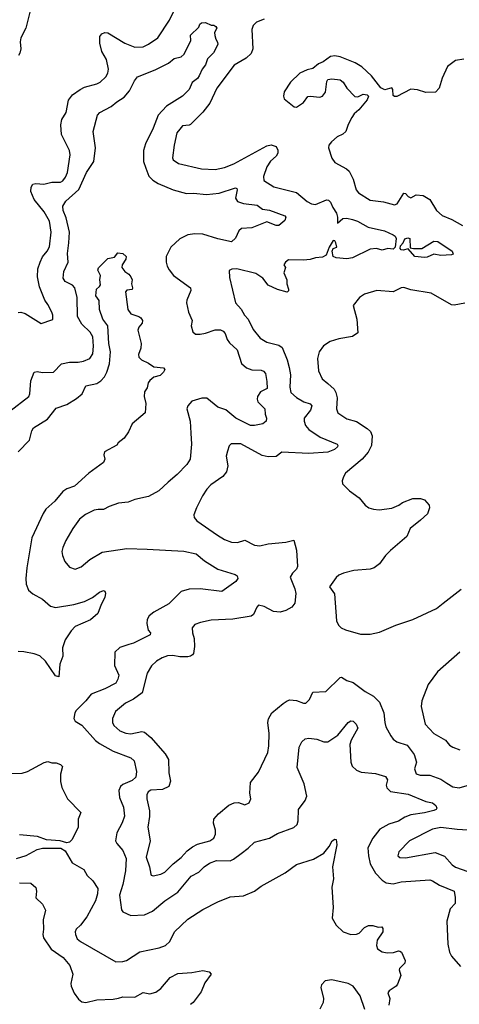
# Model space of a CAD drawing. Extents: x 2087054 to 2277909, y 548907 to 753496.
# Tile 188 of 256: x 2163967 to 2167202, y 631862 to 639108. Entities that reach past the tile are written whole.
import ezdxf

# ---------------------------------------------------------------- set-up
doc = ezdxf.new("R2010")
doc.units = 0

msp = doc.modelspace()

# ---------------------------------------------------------------- linework, layer by layer
at = {"layer": '0CON20XD'}
for points in [[(2163956.2, 636953.8), (2163975, 636956.2), (2164007.5, 636945), (2164125, 636873.3), (2164205, 636900), (2164210, 636905), (2164210, 636935), (2164203.3, 636955), (2164175, 637012.5), (2164151.2, 637045), (2164113, 637143), (2164099.2, 637215), (2164100.6, 637275), (2164116.9, 637325), (2164135, 637362), (2164170, 637405), (2164187.7, 637437.7), (2164200, 637545), (2164186.9, 637625), (2164146.2, 637695), (2164073.6, 637785), (2164050, 637845), (2164050.8, 637875), (2164063.2, 637896.8), (2164085, 637904), (2164145, 637897.8), (2164205, 637911.5), (2164266.6, 637913.4), (2164285, 637923.1), (2164305, 637949.2), (2164318.9, 637985), (2164339.5, 638115), (2164335, 638146.2), (2164274.6, 638264.6), (2164270, 638335), (2164278.6, 638375), (2164310, 638425), (2164327.1, 638515), (2164355.5, 638554.5), (2164411.2, 638595), (2164445, 638612.9), (2164535, 638635.7), (2164560.3, 638649.7), (2164602.3, 638687.7), (2164615.7, 638714.3), (2164620, 638745), (2164607.1, 638815), (2164570.6, 638875), (2164555.8, 638935), (2164556, 638985), (2164571.2, 639005), (2164595, 639012.9), (2164615, 639011.4), (2164741.2, 638935), (2164815, 638906), (2164875, 638909.2), (2164915, 638928.6), (2164982.9, 638975), (2165068.9, 639105), (2165103.3, 639175)], [(2164052.3, 639202.3), (2164012.5, 639045), (2163975.5, 638975), (2163971.2, 638945), (2163976.2, 638893.8), (2163967.6, 638862.4), (2163958.8, 638845)], [(2165765, 639112.9), (2165710.1, 639089.9), (2165685.6, 639065), (2165675.5, 639035), (2165683.8, 638895), (2165670.8, 638859.2), (2165634.1, 638825.9), (2165545, 638773.3), (2165418.9, 638605), (2165365.4, 638494.6), (2165315, 638427.5), (2165225, 638337.1), (2165215, 638331.1), (2165165, 638327.1), (2165145, 638303.3), (2165122.9, 638275), (2165102.9, 638185), (2165092.7, 638092.7), (2165096.8, 638076.8), (2165135, 638050), (2165305, 638011.5), (2165405, 638006.4), (2165475, 638020), (2165542.7, 638047.3), (2165785, 638180), (2165817.4, 638187.4), (2165855, 638175.7), (2165867.9, 638147.9), (2165866.9, 638125), (2165855.6, 638105), (2165812.7, 638067.3), (2165784.6, 638025.4), (2165761.9, 637955), (2165762.9, 637925), (2165837.1, 637877.1), (2166005, 637835.6), (2166081.3, 637771.3), (2166115, 637753.5), (2166145, 637748.9), (2166225, 637781.8), (2166240.4, 637780.4), (2166255, 637765.8), (2166271.9, 637725), (2166299.5, 637685), (2166305.9, 637654.1), (2166305, 637610), (2166345, 637645.7), (2166375, 637647.5), (2166415, 637638.2), (2166452, 637625), (2166531.2, 637581.2), (2166651.2, 637555), (2166715.9, 637525.9), (2166730, 637515), (2166737.9, 637497.9), (2166728.9, 637435), (2166715, 637419.4), (2166675, 637424.3), (2166635, 637413.3), (2166593.6, 637423.6), (2166545, 637420), (2166415, 637355.6), (2166375, 637349.5), (2166295, 637355.6), (2166274.3, 637365), (2166265.8, 637405), (2166275, 637423.3), (2166300, 637435), (2166294.2, 637465), (2166285, 637480), (2166275, 637483.8), (2166244.5, 637435), (2166223.3, 637375), (2166195, 637360.9), (2166144.6, 637355.4), (2166105, 637343.5), (2166055, 637338.9), (2165945, 637340), (2165922.5, 637325), (2165910, 637305), (2165922.5, 637285), (2165911.2, 637245), (2165932.5, 637195), (2165933.3, 637165), (2165946.2, 637125), (2165946.1, 637113.9), (2165935, 637103.8), (2165865, 637123.8), (2165795, 637153.8), (2165755.5, 637205.5), (2165705, 637240), (2165565, 637275.7), (2165527, 637273), (2165508.3, 637261.7), (2165511.7, 637211.7), (2165554.3, 637025), (2165597.4, 636977.4), (2165621.9, 636935), (2165647.5, 636905), (2165685, 636828.8), (2165735.7, 636765), (2165785, 636735.7), (2165873.7, 636713.7), (2165898, 636695), (2165935.5, 636605), (2165948.9, 636548.9), (2165960, 636495), (2165954.6, 636405), (2165961.5, 636365), (2166005, 636326.9), (2166059.2, 636295), (2166105, 636281.8), (2166117.3, 636267.3), (2166106.8, 636235), (2166061.1, 636175), (2166060, 636155), (2166071.4, 636121.4), (2166095, 636093.3), (2166177.5, 636035), (2166302.5, 635985), (2166308.6, 635975), (2166305.7, 635965), (2166284.1, 635945.9), (2166235, 635926.8), (2166095, 635914.7), (2165895.3, 635924.7), (2165855, 635894.6), (2165795, 635890.3), (2165751.9, 635901.9), (2165595, 635987.1), (2165522.3, 635987.7), (2165508.3, 635971.7), (2165495.8, 635934.2), (2165486.2, 635895), (2165498.6, 635825), (2165488, 635782), (2165463.1, 635746.9), (2165374, 635685), (2165345, 635653.8), (2165312.9, 635605), (2165268, 635515), (2165248.8, 635465), (2165251.2, 635445), (2165270.9, 635420.9), (2165422, 635315), (2165475, 635282.9), (2165525, 635264.3), (2165568.8, 635261.2), (2165625, 635278), (2165695, 635240.8), (2165735, 635235.8), (2165795, 635251.9), (2165925, 635264.4), (2165985, 635278.6), (2166004.2, 635205), (2166010.8, 635085), (2166005, 635064.3), (2165975.6, 635035), (2165958.6, 635005), (2165990.8, 634919.2), (2165998.8, 634885), (2165992.9, 634815), (2165970, 634785), (2165925, 634760.4), (2165885, 634748.8), (2165835, 634753.8), (2165765, 634789.4), (2165725, 634798.6), (2165712.9, 634785), (2165688.1, 634731.9), (2165671.7, 634718.3), (2165535, 634697.3), (2165375, 634690), (2165297.3, 634672.7), (2165255, 634656.2), (2165236.4, 634633.6), (2165238, 634595), (2165252, 634555), (2165252.9, 634495), (2165245.6, 634445), (2165239.2, 634435), (2165225, 634424), (2165205, 634419.2), (2165145, 634418.6), (2165095, 634428.1), (2165055, 634427.8), (2165015, 634412.9), (2164973.6, 634386.4), (2164937, 634353), (2164905, 634300), (2164868.9, 634155), (2164805, 634108.1), (2164745, 634078.1), (2164672.8, 634017.2), (2164651.4, 633965), (2164650.8, 633935), (2164659.2, 633915), (2164704, 633875), (2164748, 633858), (2164785, 633853.3), (2164865, 633870), (2164885, 633864.3), (2164931.4, 633825), (2165036.7, 633706.7), (2165062.1, 633665), (2165065.7, 633565), (2165077.1, 633505), (2165063.6, 633466.4), (2165017.3, 633442.7), (2164931.7, 633438.3), (2164913.3, 633425), (2164903.5, 633405), (2164902.2, 633375), (2164921.5, 633285), (2164922.7, 633245), (2164910.9, 633165), (2164926.9, 633065), (2164898.2, 632945), (2164922.2, 632875), (2164931.2, 632821.2), (2164935, 632813.3), (2164948.8, 632808.8)], [(2163895, 636226.9), (2164034.6, 636335.4), (2164041.5, 636355), (2164049.7, 636450.3), (2164073.3, 636515), (2164095, 636520), (2164135, 636510.8), (2164215, 636514.3), (2164275, 636576.7), (2164335, 636588.9), (2164397.4, 636587.4), (2164436.7, 636595), (2164484, 636615), (2164505, 636650), (2164510.4, 636705), (2164504.5, 636775), (2164485, 636809.4), (2164425, 636868.5), (2164393.1, 636925), (2164389.1, 637065), (2164372.5, 637135), (2164356.9, 637155), (2164301, 637181), (2164286.1, 637205), (2164291.1, 637255), (2164323.8, 637325), (2164318.7, 637388.7), (2164327.9, 637465), (2164334.2, 637545), (2164309.3, 637649.3), (2164286.4, 637705), (2164285.5, 637735), (2164307.1, 637772.9), (2164402.2, 637857.8), (2164457.9, 637985), (2164513.9, 638065), (2164526.1, 638165), (2164508.9, 638285), (2164540, 638405), (2164557.5, 638425), (2164640.8, 638469.2), (2164681.4, 638505), (2164735, 638538.1), (2164774.7, 638585.3), (2164811.7, 638658.3), (2164835, 638688), (2164965, 638738.5), (2165062.1, 638787.9), (2165105, 638823.1), (2165155, 638834.3), (2165178.6, 638855), (2165227.5, 638955), (2165224, 638995), (2165286.4, 639053.6), (2165293.9, 639076.1), (2165304.1, 639085.9), (2165335, 639086.7), (2165375, 639067.5), (2165395, 639067.5), (2165409.3, 639059.3), (2165416.7, 639045), (2165400, 639015), (2165402.3, 638992.3), (2165410, 638965), (2165423.9, 638943.9), (2165426.2, 638925), (2165392.9, 638865), (2165348.6, 638821.4), (2165335, 638776.2), (2165310, 638745), (2165288.2, 638695), (2165274.5, 638675), (2165237.3, 638645), (2165214.3, 638595), (2165164.4, 638545), (2165047.7, 638472.3), (2164985.3, 638404.7), (2164949.9, 638310.1), (2164893.8, 638195), (2164879.1, 638145), (2164878.5, 638065), (2164894.4, 638015), (2164916.8, 637956.8), (2164948, 637928), (2164985, 637903.3), (2165096.2, 637856.2), (2165195, 637830), (2165245, 637832.2), (2165342.8, 637822.8), (2165435, 637830.8), (2165555, 637870.8), (2165565, 637866.7), (2165567.1, 637857.1), (2165556.4, 637795), (2165570.4, 637770.4), (2165615, 637754.6), (2165713.6, 637743.6), (2165755, 637713.3), (2165805, 637705.4), (2165918.8, 637665), (2165926.2, 637655), (2165919.2, 637630.8), (2165875, 637594), (2165855, 637594.2), (2165785, 637620.6), (2165675, 637577.1), (2165598.3, 637571.7), (2165580, 637555), (2165555, 637500), (2165525.8, 637474.2), (2165425, 637494.6), (2165315, 637529.6), (2165255, 637533.2), (2165204.7, 637525.3), (2165145, 637496.5), (2165080, 637435), (2165044.2, 637365), (2165044.3, 637325), (2165051.4, 637295), (2165066.8, 637266.8), (2165100, 637225), (2165224, 637135), (2165225.8, 637115), (2165198, 637045), (2165195.8, 637025), (2165208.6, 636955), (2165236, 636895), (2165230, 636855), (2165241.7, 636811.7), (2165260, 636795), (2165295, 636793.3), (2165335, 636800.8), (2165405, 636825.6), (2165445, 636825.6), (2165465, 636815.7), (2165479.1, 636799.1), (2165494.4, 636755), (2165510.2, 636730.2), (2165568.5, 636678.5), (2165598.6, 636578.6), (2165635.4, 636545.4), (2165675, 636531.4), (2165745, 636530), (2165761.7, 636521.7), (2165775.8, 636505), (2165786.7, 636446.7), (2165787.1, 636395), (2165740.3, 636369.7), (2165718, 636335), (2165714.2, 636315), (2165720, 636295), (2165770, 636245), (2165773.3, 636205), (2165783.8, 636175), (2165782, 636155), (2165755.4, 636134.6), (2165695, 636120.8), (2165665, 636122.4), (2165556.9, 636175), (2165485, 636236.5), (2165425, 636256.7), (2165345, 636321.9), (2165307.9, 636322.1), (2165235, 636300.8), (2165203.4, 636266.6), (2165197.5, 636245), (2165220.8, 636155), (2165227.5, 636065), (2165231.5, 635985), (2165222.5, 635875), (2165197.1, 635835), (2165125, 635761.4), (2165059.2, 635705), (2164990.1, 635639.9), (2164915, 635599.6), (2164815, 635577.9), (2164765, 635556.5), (2164695, 635550.4), (2164625, 635526.9), (2164585, 635503.5), (2164545, 635504.4), (2164515, 635497.8), (2164451.9, 635468.1), (2164408.3, 635431.7), (2164359.4, 635365), (2164305.7, 635275), (2164284.3, 635225), (2164278.6, 635195), (2164281.9, 635165), (2164300.6, 635120.6), (2164335, 635079.2), (2164375, 635065.6), (2164418.8, 635081.2), (2164483.9, 635136.1), (2164575, 635189.5), (2164755, 635215.5), (2164905, 635211.2), (2165175, 635198.1), (2165265, 635176.7), (2165326, 635125), (2165424.5, 635064.5), (2165552.5, 635025), (2165566.7, 635015), (2165572.5, 634995), (2165557.5, 634975), (2165455, 634901.2), (2165295, 634920), (2165215, 634917.8), (2165155, 634899.2), (2165065, 634810), (2164955, 634747.5), (2164919.7, 634720.3), (2164906, 634695), (2164902, 634665), (2164912.9, 634615), (2164928.6, 634595), (2164927.6, 634582.4), (2164805, 634519.2), (2164770.5, 634510.5), (2164705, 634488.1), (2164667.5, 634455), (2164664.5, 634355), (2164696.7, 634285), (2164690.6, 634255), (2164673.8, 634226.2), (2164595, 634183.3), (2164494.3, 634145), (2164455, 634095.8), (2164382, 634025), (2164373, 634007), (2164366.2, 633965), (2164376.7, 633945), (2164425, 633916), (2164524.7, 633804.7), (2164555, 633780.6), (2164654.7, 633724.7), (2164785.6, 633675.6), (2164810, 633655), (2164826, 633575), (2164822, 633535), (2164795, 633510), (2164725, 633480.6), (2164708.6, 633465), (2164695.7, 633435), (2164701.4, 633385), (2164732, 633312), (2164737.8, 633247.8), (2164722.4, 633197.6), (2164682.9, 633125), (2164672.5, 633065), (2164682.5, 633045), (2164726.7, 632995), (2164751.1, 632935), (2164745.5, 632845), (2164726.1, 632745), (2164701.2, 632665), (2164716.7, 632556.7), (2164725, 632542.5), (2164785, 632515.8), (2164885, 632521.4), (2164945, 632547.8), (2165035, 632623.3), (2165131.5, 632688.5), (2165229.2, 632805), (2165285.8, 632835), (2165325.4, 632874.6), (2165365, 632902.2), (2165415, 632919.5), (2165515, 632918.9), (2165540.2, 632929.8), (2165597.6, 632972.4), (2165649.4, 633010.6), (2165695, 633055.8), (2165805, 633085.6), (2165865, 633119.4), (2165985.5, 633164.5), (2166010, 633185), (2166016.8, 633213.2), (2166019.2, 633295), (2166068.7, 633361.3), (2166080, 633395), (2166060.6, 633485), (2166008.9, 633605), (2166023.1, 633755), (2166043.3, 633795), (2166067.5, 633815), (2166095, 633820.8), (2166154.3, 633814.3), (2166205, 633794.3), (2166235, 633793.1), (2166307.8, 633842.2), (2166385, 633936.2), (2166405, 633948), (2166420, 633945), (2166444, 633925), (2166455.5, 633895), (2166405.7, 633805), (2166396, 633775), (2166404.2, 633644.2), (2166414.2, 633614.2), (2166444.4, 633584.4), (2166480.3, 633570.3), (2166585, 633560), (2166657.9, 633537.9), (2166672.9, 633515), (2166664.2, 633475), (2166669.2, 633455), (2166695, 633428), (2166825, 633407.8), (2166955, 633355.6), (2167005.4, 633345.4), (2167028.8, 633325), (2167037.5, 633305), (2167032.5, 633295), (2167015, 633288), (2166945, 633270.4), (2166845, 633256.4), (2166801.1, 633238.9), (2166755, 633210.9), (2166682.7, 633187.3), (2166617.9, 633152.1), (2166564.6, 633085.4), (2166528, 633015), (2166532.9, 632955), (2166546.6, 632896.6), (2166585, 632826.2)], [(2167235, 638818.6), (2167175, 638809.2), (2167114.4, 638765), (2167075, 638678.8), (2167053.8, 638605), (2167027.5, 638575), (2166955, 638572), (2166895, 638592), (2166845, 638596.2), (2166743, 638543), (2166725, 638542.5), (2166715, 638550), (2166713.3, 638595), (2166705.7, 638605.7), (2166655, 638592), (2166625, 638606.7), (2166556.4, 638696.4), (2166485, 638762), (2166435, 638790), (2166325, 638833.8), (2166285, 638841.2), (2166255, 638837.5), (2166200.7, 638799.3), (2166165, 638783.8), (2166125, 638748.8), (2166081.7, 638738.3), (2166027.5, 638715), (2165960.7, 638649.3), (2165913.6, 638576.4), (2165907.5, 638545), (2165912.5, 638525), (2165986, 638466), (2166005, 638465.7), (2166055, 638498), (2166088, 638542), (2166105, 638545.7), (2166175, 638537.9), (2166195.9, 638545), (2166217.2, 638575), (2166227, 638653), (2166235, 638668.2), (2166265, 638673), (2166325, 638665.2), (2166348.5, 638648.5), (2166373.3, 638603.3), (2166433.5, 638543.5), (2166455, 638540.4), (2166495, 638560.9), (2166525, 638555.8), (2166532.7, 638545), (2166525, 638518.8), (2166463.3, 638445), (2166427.4, 638415), (2166411.9, 638388.2), (2166383.2, 638336.8), (2166366.1, 638285), (2166345, 638266.7), (2166303.9, 638246.1), (2166261.1, 638208.9), (2166241.7, 638185), (2166239.3, 638165), (2166265, 638088.1), (2166285, 638058.6), (2166371.2, 638011.2), (2166392.6, 637992.6), (2166420, 637935), (2166443.1, 637855), (2166459.2, 637835), (2166545, 637781.4), (2166645, 637768.8), (2166725, 637746), (2166745, 637754), (2166795, 637831.2), (2166805, 637830), (2166825, 637806), (2166845, 637797.5), (2166885, 637818.6), (2166935, 637815.6), (2166985, 637784.2), (2167034.6, 637704.6), (2167075, 637667.1), (2167147.4, 637637.4), (2167225, 637594.4)], [(2166945, 637358.1), (2166875, 637364.5), (2166825, 637422.5), (2166788.5, 637411.5), (2166773.9, 637413.9), (2166766.9, 637425), (2166769.4, 637445), (2166788.6, 637465), (2166800, 637495), (2166823.8, 637503.8), (2166837.5, 637497.5), (2166840, 637430), (2166864.2, 637424.2), (2166925, 637425.6), (2167015, 637479.4), (2167045, 637476.7), (2167148.8, 637405), (2167156.1, 637383.9), (2167145, 637376.7), (2167065, 637372), (2167015, 637384), (2166965, 637361.9), (2166945, 637358.1)], [(2164527.3, 637077.3), (2164532.9, 637125), (2164555.7, 637144.3), (2164562.3, 637157.7), (2164556.2, 637195), (2164562.5, 637225), (2164541.2, 637265), (2164547, 637283), (2164615, 637350), (2164665, 637360), (2164688.3, 637391.7), (2164725, 637387.5), (2164750, 637365), (2164748.8, 637345), (2164722.5, 637305), (2164720, 637285), (2164742, 637255), (2164770, 637235), (2164785.8, 637215), (2164794, 637195), (2164790, 637165), (2164796.7, 637135), (2164795, 637122.5), (2164755, 637116.7), (2164746.7, 637105), (2164762, 636975), (2164784.2, 636944.2), (2164845, 636924), (2164858.8, 636915), (2164870, 636895), (2164868, 636875), (2164844.2, 636845), (2164835.9, 636824.1), (2164860, 636725), (2164857.9, 636692.1), (2164842, 636645), (2164844, 636625), (2164864.2, 636604.2), (2164915, 636580.6), (2164953.5, 636553.5), (2165025.3, 636545.3), (2165034.2, 636535), (2165026, 636514), (2164999.8, 636490.2), (2164953.2, 636476.8), (2164925.9, 636454.1), (2164913.3, 636435), (2164905, 636400), (2164885, 636370), (2164883.8, 636335), (2164896.4, 636283.6), (2164891.2, 636215), (2164795, 636133.3), (2164768.8, 636075), (2164735, 636027.5), (2164692.5, 635995), (2164683, 635977), (2164590.9, 635929.1), (2164586, 635905), (2164594, 635875), (2164585, 635850), (2164475, 635771.2), (2164370, 635675), (2164315, 635655.8), (2164285, 635636), (2164226.1, 635563.9), (2164160, 635505), (2164139.4, 635475), (2164055.6, 635295), (2164020, 635075), (2164011.9, 634995), (2164014.4, 634954.4), (2164030.9, 634910.9), (2164065, 634884.3), (2164135.8, 634845), (2164193.2, 634793.2), (2164231.7, 634781.7), (2164365.8, 634805.8), (2164445, 634827.1), (2164503.2, 634856.8), (2164555, 634896), (2164585, 634908.8), (2164593.6, 634903.6), (2164597.5, 634887.5), (2164593.1, 634855), (2164566.5, 634805), (2164541.9, 634738.1), (2164488.3, 634691.7), (2164375, 634641.9), (2164345, 634610), (2164301.4, 634545), (2164281.4, 634485), (2164285.8, 634425), (2164262.5, 634365), (2164255, 634272.5), (2164230.7, 634280.7), (2164156.8, 634386.8), (2164115, 634426), (2164075, 634442.5), (2163997, 634457), (2163955, 634457.5)], [(2163955, 635928.4), (2164040.6, 636015), (2164057.6, 636082.4), (2164069.2, 636105), (2164172.4, 636167.6), (2164235, 636249.2), (2164314.5, 636275.5), (2164385, 636320.5), (2164426.9, 636355), (2164453.8, 636415), (2164535, 636431.8), (2164565, 636451.8), (2164590.3, 636479.7), (2164609.7, 636515), (2164628.9, 636575), (2164635.9, 636665), (2164623.8, 636725), (2164614.7, 636855), (2164580, 636905), (2164555.6, 636975), (2164551.3, 637041.3), (2164527.3, 637077.3)], [(2167242.7, 637022.7), (2167165, 637006.9), (2167145, 637009.4), (2166995.5, 637095.5), (2166845, 637121.5), (2166795, 637137.5), (2166775, 637135.8), (2166715, 637105.8), (2166595, 637115.8), (2166505, 637088.6), (2166466.8, 637063.2), (2166420, 637005), (2166447.5, 636905), (2166456.1, 636803.9), (2166415, 636776.7), (2166315, 636760.8), (2166250.9, 636739.1), (2166202.4, 636707.6), (2166172, 636665), (2166159.2, 636615), (2166166.2, 636525), (2166192.5, 636465), (2166235, 636431.4), (2166280.3, 636390.3), (2166294.4, 636364.4), (2166302.2, 636325), (2166298.1, 636245), (2166308, 636215), (2166375, 636170.6), (2166445, 636150.8), (2166525, 636099.2), (2166547.7, 636077.7), (2166560.5, 636045), (2166555.4, 635974.6), (2166531.1, 635925), (2166486.7, 635873.3), (2166365, 635770), (2166348.8, 635745), (2166340, 635715), (2166341.7, 635691.7), (2166395, 635640), (2166465, 635590), (2166510, 635535), (2166535.8, 635515.8), (2166570, 635505), (2166612.3, 635502.3), (2166705, 635514.2), (2166757.5, 635535), (2166785, 635556), (2166860, 635585), (2166916.1, 635583.9), (2166945, 635576), (2166980, 635535), (2166983.3, 635515), (2166968.9, 635471.1), (2166916, 635424), (2166841.2, 635365), (2166816.2, 635305), (2166695, 635201.2), (2166658.8, 635165), (2166615.7, 635104.3), (2166575, 635073.8), (2166545.9, 635064.1), (2166425, 635053.8), (2166350, 635035), (2166315, 635020), (2166295, 635002.5), (2166247.5, 634935), (2166283, 634883), (2166297.5, 634685), (2166313.6, 634653.6), (2166333.9, 634633.9), (2166365, 634617.5), (2166475, 634586.7), (2166546.4, 634586.4), (2166615, 634602), (2166735, 634652.5), (2166860, 634695), (2167035, 634776.2), (2167084.4, 634815.6), (2167215, 634918.6)], [(2167206, 634455), (2167040.3, 634309.7), (2166972, 634215), (2166926, 634095), (2166922, 634055), (2166950, 633925), (2167015.7, 633855), (2167083.3, 633815), (2167101.2, 633805), (2167129.7, 633769.7), (2167155, 633755.8), (2167205, 633736.2)], [(2164948.8, 632808.8), (2165005, 632820), (2165035, 632835.7), (2165095.6, 632895), (2165155, 632941.8), (2165199.3, 632990.7), (2165238.9, 633021.1), (2165275, 633040), (2165365.4, 633064.6), (2165395, 633084), (2165408.6, 633115), (2165406.9, 633145), (2165392.5, 633195), (2165395.5, 633224.5), (2165430, 633265), (2165505, 633328), (2165545, 633346), (2165578.3, 633348.3), (2165625, 633330), (2165656.7, 633345), (2165669.2, 633375), (2165660, 633415), (2165666.2, 633495), (2165725, 633570), (2165792, 633715), (2165800.8, 633765), (2165802.2, 633855), (2165792.5, 633935), (2165797.7, 633962.2), (2165822.3, 634007.8), (2165905.8, 634075), (2165935, 634095.7), (2165955, 634101.9), (2166005, 634097.1), (2166055, 634077.5), (2166071.7, 634078.3), (2166098.8, 634105), (2166125, 634160), (2166220, 634165), (2166325, 634268), (2166335, 634268.8), (2166375, 634244.5), (2166420, 634230), (2166510, 634165), (2166569.9, 634129.9), (2166615.3, 634085.3), (2166647.6, 634007.6), (2166653.1, 633935), (2166661.4, 633905), (2166697.4, 633837.4), (2166715, 633814), (2166741.2, 633795), (2166819.3, 633769.3), (2166869.8, 633699.8), (2166886.9, 633645), (2166873.1, 633595), (2166885, 633559.2), (2166915, 633547.8), (2166985, 633548.2), (2167065, 633519.6), (2167110.6, 633490.6), (2167155, 633461.8), (2167200, 633455), (2167395, 633512.1)], [(2163798.8, 633561.2), (2163985, 633564.4), (2164025, 633575.8), (2164147.7, 633642.3), (2164175, 633648.8), (2164205, 633640), (2164235, 633640), (2164267, 633627), (2164281.7, 633611.7), (2164268, 633555), (2164268.6, 633501.4), (2164277.9, 633457.9), (2164318.6, 633375), (2164416.2, 633275), (2164398, 633225), (2164396.7, 633165), (2164354.3, 633075.7), (2164335, 633056.2), (2164315, 633051.2), (2164265, 633066), (2164165, 633072), (2164097.7, 633097.7), (2163965, 633108.9)], [(2167265, 633143.9), (2167185, 633149.6), (2167065, 633163.1), (2167005, 633152.3), (2166835.8, 633065), (2166756, 632985), (2166748.8, 632955), (2166765, 632942.5), (2166805, 632940), (2167025, 632979.1), (2167092.4, 632952.4), (2167149.5, 632889.5), (2167175, 632871.2), (2167265, 632839.6)], [(2163945, 632935.5), (2164015, 632956.7), (2164095, 633000.8), (2164135, 633012.5), (2164271.2, 633011.2), (2164301.7, 632991.7), (2164353.7, 632903.7), (2164438.8, 632855), (2164465, 632810), (2164505, 632772), (2164541.4, 632715), (2164539.2, 632675), (2164525.6, 632625), (2164461.1, 632505), (2164415, 632445.7), (2164382.9, 632415), (2164374.3, 632395), (2164378.1, 632375), (2164391.4, 632345), (2164414, 632325), (2164675, 632174.2), (2164726.4, 632176.4), (2164752.5, 632185), (2164850.5, 632249.5), (2164993, 632277), (2165040, 632295), (2165072.5, 632325), (2165105.7, 632395), (2165205, 632489.2), (2165315, 632559.2), (2165425, 632615.6), (2165515, 632652.5), (2165615, 632660), (2165695, 632693.8), (2165745, 632731.2), (2165919.7, 632830.3), (2166005, 632891.2), (2166129.1, 632930.9), (2166204.4, 632975.6), (2166245.4, 633024.6), (2166266, 633065), (2166285, 633078), (2166295, 633076.2), (2166300, 633035), (2166269.2, 632875), (2166277.5, 632785), (2166264.4, 632724.4), (2166274.2, 632574.2), (2166266, 632496), (2166295.9, 632445.9), (2166346.8, 632396.8), (2166405, 632376), (2166445, 632378), (2166465, 632386.2), (2166505, 632427.5), (2166535, 632442.5), (2166565, 632442.5), (2166605, 632430), (2166632.5, 632432.5), (2166639.3, 632419.3), (2166638.8, 632395), (2166596.7, 632335), (2166592, 632295), (2166599.5, 632269.5), (2166635, 632248), (2166671.2, 632241.2), (2166717.3, 632242.7), (2166755, 632255.8), (2166765, 632253.8), (2166776, 632245), (2166803.3, 632185), (2166800, 632165), (2166762.5, 632125), (2166760, 632115), (2166772.5, 632075), (2166748.3, 632011.7), (2166737.5, 631995), (2166685, 631961.2), (2166675, 631947.5), (2166690, 631905), (2166684.2, 631855.8)], [(2166585, 632826.2), (2166635.4, 632775.4), (2166665, 632755.7), (2166715, 632749.2), (2166775, 632763.3), (2166985, 632777.8), (2167005, 632772.2), (2167055, 632738.9), (2167164, 632695), (2167172.3, 632647.7), (2167172, 632605), (2167135.7, 632564.3), (2167110.6, 632475), (2167117.1, 632305), (2167129.4, 632245), (2167145, 632217.5), (2167211.4, 632141.4)], [(2163965, 632756.8), (2164050, 632755), (2164085, 632722.5), (2164092, 632695), (2164086.2, 632645), (2164135, 632600), (2164156.2, 632555), (2164140, 632485), (2164142.1, 632415), (2164136.9, 632375), (2164141.3, 632351.3), (2164197.8, 632267.8), (2164286.5, 632206.5), (2164336.8, 632146.8), (2164357.8, 632085), (2164344.2, 632015), (2164345.7, 631995), (2164368.1, 631945), (2164400.4, 631900.4), (2164425, 631881.4), (2164455, 631874.4), (2164535, 631896.3), (2164655, 631899.6), (2164695, 631908.5), (2164725, 631917.3), (2164815, 631915.5), (2164875, 631948.6), (2164925, 631940), (2164968.5, 631951.5), (2165005, 631977.5), (2165075, 632058.8), (2165132.1, 632087.9), (2165235, 632096.2), (2165315, 632110), (2165361.7, 632101.7), (2165377, 632083), (2165330.5, 632019.5), (2165302.2, 631955), (2165243.3, 631875), (2165225, 631862)], [(2166505.7, 631825), (2166473.3, 631925), (2166421.4, 631995), (2166385, 632016.5), (2166265, 632041.9), (2166216.1, 632033.9), (2166188.8, 632005), (2166182, 631985), (2166203.8, 631905), (2166201.2, 631875), (2166175, 631826.7)]]:
    msp.add_lwpolyline(points, dxfattribs=at)

doc.saveas('drawing.dxf')
